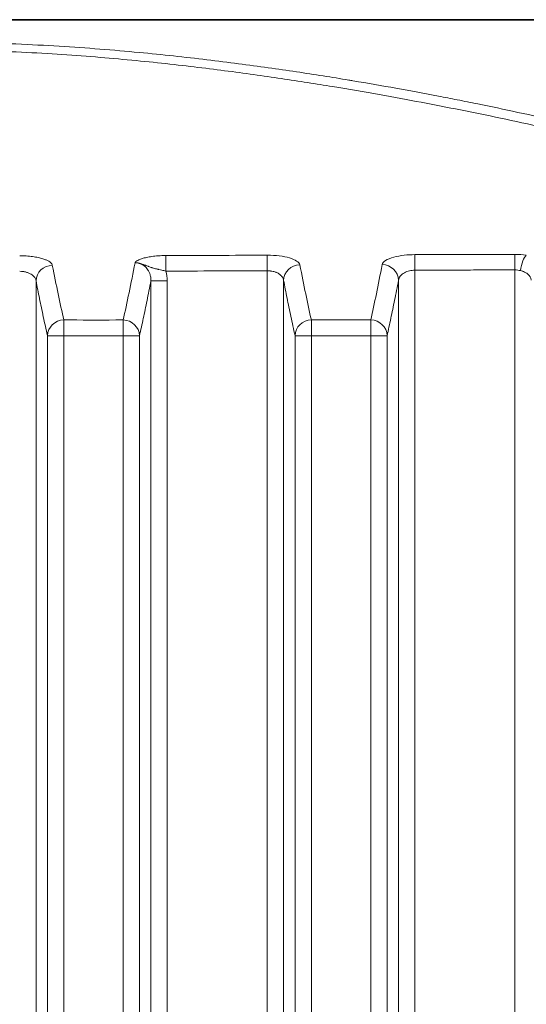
# Model space of a CAD drawing. Header units: millimetres. Extents: x 5 to 589, y 5 to 415.
# Tile 38 of 256: x 246 to 255, y 217 to 235. Entities that reach past the tile are written whole.
import ezdxf

# ---------------------------------------------------------------- set-up
doc = ezdxf.new("R2010")
doc.units = ezdxf.units.MM
doc.layers.add('Sichtbar (ISO)', color=7, linetype='Continuous', lineweight=35)
doc.layers.add('Sichtbar schmal (ISO)', color=7, linetype='Continuous', lineweight=18)

msp = doc.modelspace()

# ---------------------------------------------------------------- linework, layer by layer
at = {"layer": 'Sichtbar (ISO)'}
msp.add_open_spline([(243.94929775, 235.11656718), (247.78134233, 235.11720294), (249.36824464, 235.11656013), (253.42647882, 235.11732807), (253.61639131, 235.1197761), (255.68231731, 235.1178403), (256.8624316, 235.10760872), (257.95900574, 235.05526703)], degree=3, knots=[0.000001, 0.000001, 0.000001, 0.000001, 1.1496155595, 1.1496155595, 2.9410002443, 2.9410002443, 5.5512583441, 5.5512583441, 5.5512583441, 5.5512583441], dxfattribs=at)
at = {"layer": 'Sichtbar schmal (ISO)'}
for p, q in [((248.45288494, 230.50826104), (248.45222702, 230.79414085)), ((250.31262819, 230.51352771), (250.31166208, 230.79922736)), ((253.01955649, 230.80991196), (253.02075018, 230.52458463)), ((254.85570741, 230.81428035), (254.8555789, 230.52921667)), ((250.31262846, 209.06150388), (250.31262846, 230.51352771)), ((253.02075015, 230.52458463), (253.02075015, 209.0614265)), ((254.85557904, 209.06124332), (254.85557899, 230.52921667)), ((246.06911807, 209.58412946), (246.0691183, 230.32778587)), ((248.17835914, 230.32967607), (248.47779958, 230.32967607)), ((248.17835914, 230.32967607), (248.17835915, 209.5843764)), ((248.47779958, 230.32967607), (248.47779958, 209.06125387)), ((250.61206862, 209.58482534), (250.61206887, 230.33644252)), ((252.7213107, 230.34131301), (252.72130973, 209.58477856)), ((246.57875194, 229.32234046), (246.57875968, 229.61173322)), ((247.66872758, 229.61170575), (247.66872562, 229.32232016)), ((251.12170261, 229.322439), (251.12168161, 229.61178256)), ((252.21162391, 229.61188567), (252.21167782, 229.32256024)), ((246.27931157, 229.32234046), (246.57875198, 229.32234046)), ((246.27931157, 229.32234045), (246.27931183, 211.84853646)), ((246.57875198, 229.32234046), (246.57875174, 211.84853605)), ((246.57875198, 229.32234046), (247.66872554, 229.32232016)), ((247.66872634, 211.84879952), (247.66872554, 229.32232016)), ((247.96816589, 229.32232016), (247.66872554, 229.32232016)), ((247.96816627, 211.84879937), (247.96816588, 229.32232015)), ((250.82226214, 229.32243899), (250.82226179, 211.84939473)), ((250.82226214, 229.322439), (251.1217026, 229.322439)), ((251.1217026, 229.322439), (251.12170406, 211.84939496)), ((252.21167423, 211.84918696), (252.21167693, 229.32256024)), ((252.51111647, 229.32256024), (252.21167693, 229.32256024)), ((252.51111821, 211.84918482), (252.51111652, 229.32256028))]:
    msp.add_line(p, q, dxfattribs=at)
msp.add_arc((244.45890091, 1969.16614306), 1738.66246955, 270.13161764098, 270.1929037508, dxfattribs=at)
for centre, major_axis, ratio, start_param, end_param in [((354.84793159, 2290.68599371), (108.10209404, 2063.3835365), 0.0081210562, 3.1893352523, 3.1990800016), ((244.51692006, 1990.44420589), (-1768.2650697, 0.44285478), 0.9951304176, 1.5732710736, 1.5743226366), ((254.85859854, 230.62036873), (-0.59443487, 0.00143432), 0.326203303, 4.3568287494, 4.7180397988), ((255.06551881, 230.51657139), (0.03691774, 0.2977198), 0.3475625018, 0.3386138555, 1.6138684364), ((246.36855876, 230.32778902), (-0.29435917, -0.05790234), 0.9532803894, 4.5279355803, 6.0797051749), ((231.82615355, 467.0483009), (-15.63814339, 239.71265101), 0.0220411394, 2.974567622, 3.0022334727), ((248.10006552, 230.35544131), (0.04607889, -0.49425991), 0.7585341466, 1.4481746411, 1.8137277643), ((250.91150934, 230.33644554), (-0.29449584, -0.05720318), 0.9522124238, 4.5323321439, 6.0819671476), ((236.05652678, 438.66074848), (-15.81203791, 211.02089904), 0.0204710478, 2.9717177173, 3.0032341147), ((294.77882098, 1070.77784212), (43.36913233, 843.17337647), 0.0118784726, 3.2112242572, 3.2269087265), ((252.42186928, 230.3414206), (0.29458586, -0.05673784), 0.9514817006, 0.1993607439, 1.7553201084), ((254.84286228, 230.28324136), (-0.33501399, -0.01938688), 0.7319406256, 4.3114442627, 4.6321238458), ((246.57875201, 229.32234044), (-0.29275451, -0.06553469), 0.9629675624, 4.5000466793, 6.0547778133), ((247.66872545, 229.32232011), (0.29275934, -0.06551289), 0.9629442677, 0.2283359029, 1.7830289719), ((251.12170259, 229.32243898), (-0.29278824, -0.06538384), 0.9628059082, 4.5006747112, 6.0552739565), ((252.21167602, 229.32256037), (0.29280162, -0.06532454), 0.9627420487, 0.2277159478, 1.7825437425)]:
    msp.add_ellipse(centre, major_axis=major_axis, ratio=ratio, start_param=start_param, end_param=end_param, dxfattribs=at)
for points, knots in [([(243.94929399, 234.71397584), (244.56835316, 234.71403219), (245.15355534, 234.6990216), (245.70118597, 234.67507487), (246.2488166, 234.65112814), (246.75887858, 234.61833982), (247.23872862, 234.58057948), (247.48729701, 234.56101914), (247.72777344, 234.54008446), (247.96053961, 234.51817842), (248.17711802, 234.49779585), (248.38702314, 234.47657098), (248.59061887, 234.45476972), (249.01302774, 234.4095377), (249.40821562, 234.36190092), (249.78256015, 234.31311596), (250.15690467, 234.264331), (250.51040237, 234.2143679), (250.84667599, 234.16405829), (251.1829496, 234.11374869), (251.50199786, 234.06308128), (251.80655187, 234.01257336), (251.83145889, 234.00844272), (251.85626916, 234.00431297), (251.88098117, 234.0001848), (252.15843868, 233.9538352), (252.42353307, 233.90767608), (252.67469007, 233.86249294), (252.9482166, 233.81328552), (253.20521539, 233.76526107), (253.45187527, 233.71782143), (253.56976657, 233.69514762), (253.68526801, 233.67260713), (253.79985609, 233.64994695), (253.92501669, 233.62519602), (254.04908658, 233.60030287), (254.17385011, 233.57488807), (254.4128382, 233.52620529), (254.65448587, 233.47563939), (254.90991921, 233.42026693), (255.1653518, 233.36489463), (255.43456273, 233.30466489), (255.71249823, 233.2397794)], [0, 0, 0, 0, 0.09090909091, 0.09090909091, 0.09090909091, 0.18181818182, 0.18181818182, 0.18181818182, 0.22891023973, 0.22891023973, 0.22891023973, 0.27272727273, 0.27272727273, 0.27272727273, 0.36363636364, 0.36363636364, 0.36363636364, 0.45454545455, 0.45454545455, 0.45454545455, 0.54545454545, 0.54545454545, 0.54545454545, 0.55288926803, 0.55288926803, 0.55288926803, 0.63636363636, 0.63636363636, 0.63636363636, 0.72727272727, 0.72727272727, 0.72727272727, 0.77072280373, 0.77072280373, 0.77072280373, 0.81818181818, 0.81818181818, 0.81818181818, 0.90909090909, 0.90909090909, 0.90909090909, 0.99999973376, 0.99999973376, 0.99999973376, 0.99999973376]), ([(243.94930607, 234.56989908), (244.53318172, 234.56994961), (245.64056736, 234.54143906), (247.10132368, 234.44743427), (248.39937291, 234.3239122), (249.54914394, 234.18564525), (250.58455415, 234.04002462), (251.52482647, 233.89179548), (252.38332291, 233.74415631), (253.148506, 233.60336097), (253.85567616, 233.46611615), (254.57916841, 233.31846708), (255.11715295, 233.20163725), (255.395009, 233.13882499)], [0.0000002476, 0.0000002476, 0.0000002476, 0.0000002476, 0.09090909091, 0.18181818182, 0.27272727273, 0.36363636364, 0.45454545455, 0.54545454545, 0.63636363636, 0.72727272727, 0.81818181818, 0.90909090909, 0.9999998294, 0.9999998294, 0.9999998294, 0.9999998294]), ([(248.45222703, 230.79414085), (248.40227562, 230.79402878), (248.3558617, 230.79212108), (248.3130133, 230.78901609), (248.27016491, 230.78591111), (248.23088205, 230.78160886), (248.19503378, 230.77651807), (248.1591855, 230.77142729), (248.12677182, 230.76554786), (248.09742339, 230.75911834), (248.06807496, 230.75268881), (248.04179178, 230.74570922), (248.01872072, 230.73844794), (247.99564965, 230.73118666), (247.9757907, 230.72364368), (247.95893204, 230.71615235), (247.94207338, 230.70866102), (247.92821501, 230.70122095), (247.9172554, 230.69364464), (247.9062958, 230.68606833), (247.89823496, 230.67835674), (247.89321267, 230.67261831), (247.88819038, 230.66687988), (247.88620663, 230.66311252), (247.88719258, 230.66060764)], [0.00000000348, 0.00000000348, 0.00000000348, 0.00000000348, 0.125, 0.125, 0.125, 0.25, 0.25, 0.25, 0.375, 0.375, 0.375, 0.5, 0.5, 0.5, 0.625, 0.625, 0.625, 0.75, 0.75, 0.75, 0.875, 0.875, 0.875, 1, 1, 1, 1]), ([(248.45288534, 230.50826105), (248.4263501, 230.51463797), (248.40078584, 230.52043227), (248.37680246, 230.52578804), (248.35905356, 230.52975158), (248.34215717, 230.53346553), (248.325984, 230.53712333), (248.32030289, 230.5384082), (248.31470963, 230.53968511), (248.30919521, 230.54095908), (248.28798217, 230.54585982), (248.26796938, 230.55074806), (248.24870781, 230.55582069), (248.23279904, 230.56001035), (248.21740948, 230.56433098), (248.20243327, 230.56894607), (248.199277, 230.56991871), (248.19613842, 230.57090406), (248.19301565, 230.57190297), (248.17507558, 230.57764163), (248.15767544, 230.58382028), (248.13976557, 230.59064149), (248.13484647, 230.592515), (248.12988675, 230.59444293), (248.12488296, 230.59639616), (248.11166854, 230.60155441), (248.09813964, 230.60687995), (248.08432478, 230.61192042), (248.07869457, 230.61397464), (248.07302682, 230.61593091), (248.06707949, 230.61806403), (248.05290805, 230.62314687), (248.03731433, 230.6295978), (248.0153762, 230.63801565), (248.0051248, 230.6419492), (247.9935995, 230.64619324), (247.98073692, 230.6499601), (247.96869125, 230.65348773), (247.95547121, 230.65659354), (247.94121658, 230.65864288), (247.92855167, 230.66046366), (247.9150727, 230.66144555), (247.90101926, 230.66121706), (247.89646613, 230.66114303), (247.89185368, 230.66094266), (247.88719258, 230.66060698)], [0.00000072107, 0.00000072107, 0.00000072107, 0.00000072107, 0.125, 0.125, 0.125, 0.21750571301, 0.21750571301, 0.21750571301, 0.25, 0.25, 0.25, 0.375, 0.375, 0.375, 0.47824163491, 0.47824163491, 0.47824163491, 0.5, 0.5, 0.5, 0.625, 0.625, 0.625, 0.65933231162, 0.65933231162, 0.65933231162, 0.75, 0.75, 0.75, 0.78695137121, 0.78695137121, 0.78695137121, 0.875, 0.875, 0.875, 0.91614396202, 0.91614396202, 0.91614396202, 0.95467487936, 0.95467487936, 0.95467487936, 0.9889086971, 0.9889086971, 0.9889086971, 1, 1, 1, 1]), ([(247.88719258, 230.66060698), (247.89180264, 230.66069548), (247.8964029, 230.66066386), (247.90098661, 230.66051289), (247.90895719, 230.66025038), (247.91687761, 230.65962685), (247.92471327, 230.65865428), (247.93009602, 230.65798617), (247.93543881, 230.65715346), (247.9407482, 230.65615653), (247.94761239, 230.65486766), (247.95442092, 230.65330462), (247.9611871, 230.65146281), (247.9672624, 230.64980907), (247.97330302, 230.64793076), (247.97933411, 230.64580969), (247.98521548, 230.64374128), (247.99108788, 230.64144194), (247.99697056, 230.63888663), (248.00382545, 230.63590901), (248.01069347, 230.63258478), (248.01759455, 230.6288556), (248.02268886, 230.62610276), (248.02780091, 230.62312882), (248.03293376, 230.61990548), (248.04073618, 230.6150057), (248.04858619, 230.60953057), (248.05641485, 230.60340517), (248.06071299, 230.60004216), (248.06500423, 230.59648307), (248.06927526, 230.59271649), (248.07792475, 230.5850886), (248.08649083, 230.5766063), (248.09474903, 230.56729779), (248.09799601, 230.56363786), (248.10119541, 230.55985084), (248.10433516, 230.55594134), (248.11311857, 230.54500457), (248.12143231, 230.53309862), (248.12900059, 230.52045655), (248.13101845, 230.51708591), (248.13298374, 230.5136635), (248.13489277, 230.5101949), (248.14267562, 230.49605395), (248.14953143, 230.48114552), (248.15540401, 230.46543626), (248.15637458, 230.46283995), (248.15731806, 230.46022172), (248.15823402, 230.45758128), (248.16469208, 230.43896461), (248.16981653, 230.41926328), (248.173339, 230.39795008), (248.17686147, 230.37663687), (248.17873954, 230.35370469), (248.17835915, 230.32967607)], [0.00000000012, 0.00000000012, 0.00000000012, 0.00000000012, 0.03651108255, 0.03651108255, 0.03651108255, 0.1, 0.1, 0.1, 0.14361404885, 0.14361404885, 0.14361404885, 0.2, 0.2, 0.2, 0.25062846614, 0.25062846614, 0.25062846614, 0.3, 0.3, 0.3, 0.35753113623, 0.35753113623, 0.35753113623, 0.4, 0.4, 0.4, 0.46455670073, 0.46455670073, 0.46455670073, 0.5, 0.5, 0.5, 0.57177816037, 0.57177816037, 0.57177816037, 0.6, 0.6, 0.6, 0.67895023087, 0.67895023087, 0.67895023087, 0.7, 0.7, 0.7, 0.78581682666, 0.78581682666, 0.78581682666, 0.8, 0.8, 0.8, 0.9, 0.9, 0.9, 0.99999999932, 0.99999999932, 0.99999999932, 0.99999999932]), ([(250.91066027, 230.62257902), (250.90556627, 230.64856409), (250.86379439, 230.6953846), (250.72947944, 230.75268205), (250.53853134, 230.79036817), (250.39155153, 230.79948686), (250.31166207, 230.7992275)], [0, 0, 0, 0, 0.25, 0.5, 0.75, 0.99999993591, 0.99999993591, 0.99999993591, 0.99999993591]), ([(252.42088769, 230.62736547), (252.4259455, 230.6535411), (252.44782911, 230.6791818), (252.4849783, 230.70246775), (252.52212748, 230.7257537), (252.57454227, 230.74667282), (252.63360266, 230.76298782), (252.69266304, 230.77930282), (252.75836912, 230.79099366), (252.82461509, 230.79859358), (252.89086107, 230.8061935), (252.95764705, 230.80968807), (253.01955643, 230.80991208)], [0, 0, 0, 0, 0.25, 0.25, 0.25, 0.5, 0.5, 0.5, 0.75, 0.75, 0.75, 1, 1, 1, 1]), ([(254.85570737, 230.81428035), (254.67799023, 230.814383), (254.33490987, 230.81413657), (253.85711687, 230.81299307), (253.41873431, 230.81149489), (253.14868945, 230.81043306), (253.01955646, 230.80991204)], [0, 0, 0, 0, 0.25, 0.5, 0.75, 0.99999998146, 0.99999998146, 0.99999998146, 0.99999998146]), ([(245.76967799, 230.50395311), (245.78993584, 230.50398987), (245.81015693, 230.50273843), (245.83007601, 230.50018072), (245.84999513, 230.49762301), (245.86960361, 230.49375904), (245.88807428, 230.48878615), (245.90654495, 230.48381326), (245.92388321, 230.47773147), (245.93957468, 230.4709597), (245.95526615, 230.46418794), (245.96931523, 230.4567262), (245.98153738, 230.44908162), (245.99375953, 230.44143703), (246.00418357, 230.4336096), (246.01322316, 230.42573189), (246.02226275, 230.41785418), (246.02991306, 230.4099262), (246.03646245, 230.40195789), (246.04301185, 230.39398958), (246.04845796, 230.38598094), (246.05296558, 230.37790554), (246.05747321, 230.36983013), (246.06104592, 230.36168796), (246.06374903, 230.3533364), (246.06645213, 230.34498487), (246.06826798, 230.33642396), (246.06911829, 230.32778587)], [0.00000018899, 0.00000018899, 0.00000018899, 0.00000018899, 0.11111111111, 0.11111111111, 0.11111111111, 0.22222222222, 0.22222222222, 0.22222222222, 0.33333333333, 0.33333333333, 0.33333333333, 0.44444444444, 0.44444444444, 0.44444444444, 0.55555555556, 0.55555555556, 0.55555555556, 0.66666666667, 0.66666666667, 0.66666666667, 0.77777777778, 0.77777777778, 0.77777777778, 0.88888888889, 0.88888888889, 0.88888888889, 0.99999956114, 0.99999956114, 0.99999956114, 0.99999956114]), ([(250.31262846, 230.51352771), (250.33119051, 230.51365192), (250.34970588, 230.5126761), (250.36794292, 230.51060612), (250.36996324, 230.5103768), (250.37198022, 230.51013424), (250.37399297, 230.50987843), (250.39014892, 230.50782511), (250.40602967, 230.50491311), (250.42126086, 230.50122984), (250.42504926, 230.50031372), (250.42879815, 230.49935046), (250.43250127, 230.49834251), (250.44554132, 230.49479315), (250.45800907, 230.4906867), (250.46969154, 230.4861763), (250.474686, 230.48424803), (250.47953886, 230.48224601), (250.484238, 230.48018361), (250.49365197, 230.47605194), (250.50244671, 230.47167766), (250.51057172, 230.46718016), (250.51600885, 230.4641705), (250.52114745, 230.46110403), (250.52600201, 230.45800314), (250.53202307, 230.45415713), (250.53760731, 230.45025832), (250.54278943, 230.44634312), (250.54799101, 230.44241321), (250.55278712, 230.43846643), (250.55723065, 230.43451271), (250.56078329, 230.43135167), (250.5641104, 230.42818596), (250.56723612, 230.42501662), (250.57192427, 230.42026306), (250.57615913, 230.41550297), (250.58000197, 230.41073205), (250.5819259, 230.40834348), (250.58375128, 230.40595202), (250.58548444, 230.40355618), (250.58952206, 230.39797472), (250.59306063, 230.39237115), (250.59615196, 230.38672822), (250.59703805, 230.38511076), (250.59788719, 230.38349), (250.59870024, 230.38186536), (250.60194324, 230.37538513), (250.60461722, 230.36884499), (250.60674734, 230.36215889), (250.60701438, 230.3613207), (250.60727278, 230.36048019), (250.60752249, 230.35963722), (250.60976411, 230.35207009), (250.6113047, 230.34430417), (250.61206886, 230.33644252)], [0, 0, 0, 0, 0.1, 0.1, 0.1, 0.11107812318, 0.11107812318, 0.11107812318, 0.2, 0.2, 0.2, 0.22211722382, 0.22211722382, 0.22211722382, 0.3, 0.3, 0.3, 0.33329627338, 0.33329627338, 0.33329627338, 0.4, 0.4, 0.4, 0.44463710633, 0.44463710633, 0.44463710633, 0.5, 0.5, 0.5, 0.55557070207, 0.55557070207, 0.55557070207, 0.6, 0.6, 0.6, 0.66663772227, 0.66663772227, 0.66663772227, 0.7, 0.7, 0.7, 0.77772211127, 0.77772211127, 0.77772211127, 0.8, 0.8, 0.8, 0.88886010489, 0.88886010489, 0.88886010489, 0.9, 0.9, 0.9, 0.99999956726, 0.99999956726, 0.99999956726, 0.99999956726]), ([(252.72131105, 230.341313), (252.7238923, 230.36797418), (252.73506035, 230.39358597), (252.75349437, 230.41688133), (252.7719292, 230.44017772), (252.79820275, 230.46115746), (252.82786197, 230.47751184), (252.8575212, 230.49386622), (252.89032538, 230.50559524), (252.92334223, 230.51320801), (252.95635908, 230.52082078), (252.98953064, 230.52431731), (253.02075015, 230.52458463)], [0.00001106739, 0.00001106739, 0.00001106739, 0.00001106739, 0.25, 0.25, 0.25, 0.5, 0.5, 0.5, 0.75, 0.75, 0.75, 1, 1, 1, 1]), ([(254.85557899, 230.52921667), (254.67811596, 230.52929652), (254.33566138, 230.5290049), (253.85830618, 230.52779111), (253.42054294, 230.52623232), (253.15016342, 230.52512693), (253.02075015, 230.52458463)], [0.00000004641, 0.00000004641, 0.00000004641, 0.00000004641, 0.25, 0.5, 0.75, 1, 1, 1, 1]), ([(255.15501947, 230.34453833), (255.15428708, 230.35225059), (255.15283716, 230.35990208), (255.1507406, 230.36736875), (255.14864403, 230.37483543), (255.14592051, 230.38211728), (255.14248663, 230.38942397), (255.13905275, 230.39673065), (255.13490068, 230.40406216), (255.12989093, 230.41145055), (255.12488118, 230.41883894), (255.11901472, 230.4262842), (255.11207436, 230.43378422), (255.105134, 230.44128424), (255.09712021, 230.44883901), (255.0877574, 230.45637034), (255.0783946, 230.46390168), (255.06768033, 230.47140956), (255.05536028, 230.4786709), (255.04304023, 230.48593223), (255.02911442, 230.49294701), (255.0133594, 230.49940341), (254.99760438, 230.50585981), (254.98001715, 230.51175784), (254.96055036, 230.51657103)], [0, 0, 0, 0, 0.125, 0.125, 0.125, 0.25, 0.25, 0.25, 0.375, 0.375, 0.375, 0.5, 0.5, 0.5, 0.625, 0.625, 0.625, 0.75, 0.75, 0.75, 0.875, 0.875, 0.875, 1, 1, 1, 1]), ([(246.57875969, 229.61173322), (246.89719845, 229.61142798), (247.26028324, 229.60934934), (247.62386682, 229.61176292), (247.66872757, 229.61170571)], [0, 0, 0, 0, 0.8765061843, 1, 1, 1, 1]), ([(251.12168163, 229.61178257), (251.42096224, 229.61107309), (251.72065143, 229.61221604), (252.02004823, 229.61213479), (252.08392242, 229.61211746), (252.1477833, 229.61204535), (252.21162435, 229.61188568)], [0, 0, 0, 0, 0.82416898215, 0.82416898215, 0.82416898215, 0.99999959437, 0.99999959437, 0.99999959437, 0.99999959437]), ([(251.1217026, 229.322439), (251.30882767, 229.32245255), (251.49322132, 229.32246723), (251.67488356, 229.32248639), (251.79107002, 229.32249864), (251.90613909, 229.32251273), (252.02009098, 229.32252941), (252.08430749, 229.32253882), (252.1481692, 229.32254905), (252.21167603, 229.32256024)], [0.00000001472, 0.00000001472, 0.00000001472, 0.00000001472, 0.5, 0.5, 0.5, 0.81978704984, 0.81978704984, 0.81978704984, 1, 1, 1, 1])]:
    msp.add_open_spline(points, degree=3, knots=knots, dxfattribs=at)
for points in [[(245.76941063, 230.7899771), (245.80979571, 230.79001256), (245.89086858, 230.78751725), (246.00843526, 230.77594447), (246.11247697, 230.75774794), (246.19672196, 230.73541422), (246.25923846, 230.71199165), (246.30516417, 230.68826656), (246.33783635, 230.6643041), (246.35929347, 230.63993956), (246.36658563, 230.62285771), (246.36828612, 230.61425569)], [(246.0691183, 230.32778576), (246.08992185, 230.22202663), (246.13319647, 230.00560525), (246.20198808, 229.67446263), (246.25282759, 229.44064894), (246.27931157, 229.32234046)], [(247.96816588, 229.32232014), (247.99149537, 229.42657332), (248.03813161, 229.64040237), (248.10532729, 229.96237563), (248.15372157, 230.20399533), (248.17835914, 230.32967607)], [(250.61206887, 230.33644242), (250.63252996, 230.23110419), (250.67534021, 230.01439937), (250.74384678, 229.68129149), (250.79530518, 229.44315221), (250.82226214, 229.322439)], [(252.5111165, 229.32256031), (252.53443643, 229.42708637), (252.58105542, 229.64220706), (252.64800967, 229.96677792), (252.69655777, 230.21279117), (252.7213107, 230.34130946)]]:
    msp.add_open_spline(points, degree=3, dxfattribs=at)

doc.saveas('drawing.dxf')
